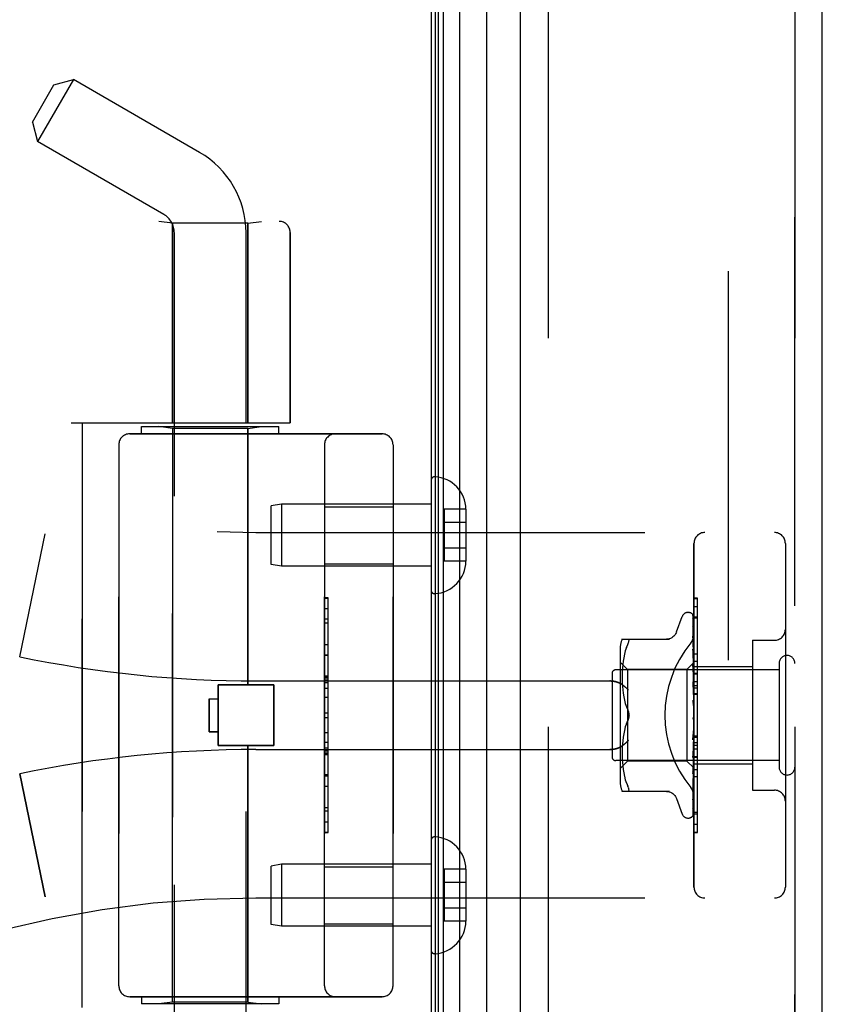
# Model space of a CAD drawing. Header units: inches. Extents: x 0 to 193, y 0 to 125.
# Tile 115 of 256: x 14.91 to 17.1, y 68.75 to 71.44. Entities that reach past the tile are written whole.
import ezdxf

# ---------------------------------------------------------------- set-up
doc = ezdxf.new("R2010")
doc.units = ezdxf.units.IN
doc.header["$LTSCALE"] = 10.635988
doc.header["$MEASUREMENT"] = 0
doc.linetypes.add('HIDDEN', pattern=[0.2, 0.1, -0.1])
doc.layers.get('0').update_dxf_attribs({"linetype": 'CONTINUOUS'})
for name, color, linetype in [('DEFAULT_2', 8, 'HIDDEN'), ('LEFTHAND_DOOR_ASSEMBLY', 7, 'CONTINUOUS'), ('RIGHTHAND_DOOR_ASSEMBLY', 7, 'CONTINUOUS')]:
    doc.layers.add(name, color=color, linetype=linetype)

msp = doc.modelspace()

# ---------------------------------------------------------------- linework, layer by layer
at = {"color": 3, "linetype": 'Continuous'}
msp.add_line((16.0301, 91.0617), (16.0301, 31.2697), dxfattribs=at)
at = {"layer": 'DEFAULT_2', "color": 8, "linetype": 'HIDDEN'}
msp.add_line((16.8427, 89.9001), (16.8427, 32.4312), dxfattribs=at)
at = {"layer": 'LEFTHAND_DOOR_ASSEMBLY', "color": 7, "linetype": 'Continuous'}
for p, q in [((16.042, 31.5184), (16.042, 90.813)), ((16.0508, 31.516), (16.0508, 90.8153)), ((16.0645, 31.5092), (16.0645, 90.8221)), ((16.1079, 90.831), (16.1079, 31.5003)), ((16.183, 31.5287), (16.183, 90.8026))]:
    msp.add_line(p, q, dxfattribs=at)
at = {"layer": 'LEFTHAND_DOOR_ASSEMBLY', "color": 3, "linetype": 'Continuous'}
for p, q in [((16.2751, 31.5507), (16.2751, 90.7807)), ((17.1001, 31.5507), (17.1001, 90.7807))]:
    msp.add_line(p, q, dxfattribs=at)
at = {"layer": 'LEFTHAND_DOOR_ASSEMBLY', "color": 8, "linetype": 'HIDDEN'}
for p, q in [((16.3501, 90.7807), (16.3501, 31.5507)), ((17.0251, 31.5507), (17.0251, 90.7807)), ((14.9397, 71.1634), (14.9987, 71.2656)), ((15.052, 71.2799), (14.954, 71.1101)), ((14.9987, 71.2656), (15.052, 71.2799)), ((15.3971, 71.0806), (15.052, 71.2799)), ((14.9397, 71.1634), (14.954, 71.1101)), ((15.2991, 70.9109), (14.954, 71.1101)), ((13.5511, 70.8919), (15.6149, 70.8919)), ((15.3231, 70.8866), (15.2856, 70.8919)), ((15.3231, 70.8866), (15.3231, 70.3407)), ((15.5291, 70.8866), (15.3231, 70.8866)), ((15.5291, 70.8866), (15.5666, 70.8919)), ((15.5291, 70.8866), (15.5291, 70.3407)), ((15.3281, 68.0127), (15.3281, 70.8607)), ((15.5241, 68.2141), (15.5241, 70.8607)), ((15.6449, 70.8619), (15.6449, 70.3407)), ((15.0461, 70.3407), (15.6449, 70.3407)), ((15.0761, 68.7407), (15.0761, 70.3407)), ((15.2061, 70.3107), (15.8961, 70.3107)), ((15.2386, 70.3107), (15.2386, 70.3307)), ((15.2386, 70.3307), (15.6136, 70.3307)), ((15.3231, 70.3254), (15.2856, 70.3307)), ((15.3231, 68.7559), (15.3231, 70.3254)), ((15.5291, 70.3254), (15.3231, 70.3254)), ((15.5291, 70.3254), (15.5666, 70.3307)), ((15.5291, 69.6237), (15.5291, 70.3254)), ((15.6136, 70.3107), (15.6136, 70.3307)), ((15.1761, 70.2807), (15.1761, 68.8007)), ((15.7386, 68.8007), (15.7386, 70.2807)), ((15.9261, 70.2807), (15.9261, 68.8007)), ((16.0301, 70.183), (16.0301, 69.8833)), ((15.621, 70.1182), (15.5926, 70.1132)), ((15.5926, 69.9532), (15.5926, 70.1132)), ((15.621, 70.1182), (15.621, 69.9482)), ((16.0301, 70.1182), (15.621, 70.1182)), ((15.7386, 70.1112), (15.9261, 70.1112)), ((16.0656, 70.1042), (16.0656, 69.9621)), ((16.1256, 70.1042), (16.0656, 70.1042)), ((16.1256, 70.1042), (16.1256, 70.1031)), ((16.1256, 70.1031), (16.1256, 69.9632)), ((16.1256, 70.0682), (16.0656, 70.0682)), ((14.9051, 69.7007), (14.9749, 70.0373)), ((15.5511, 70.0407), (16.9691, 70.0407)), ((16.1256, 69.9982), (16.0656, 69.9982)), ((16.7491, 69.0707), (16.7491, 70.0107)), ((16.9991, 70.0107), (16.9991, 69.0707)), ((16.1256, 69.9621), (16.0656, 69.9621)), ((16.1256, 69.9632), (16.1256, 69.9621)), ((15.621, 69.9482), (15.5926, 69.9532)), ((16.0301, 69.9482), (15.621, 69.9482)), ((15.7386, 69.9552), (15.9261, 69.9552)), ((15.7486, 69.8616), (15.7386, 69.8616)), ((15.7386, 69.8614), (15.7486, 69.8614)), ((15.7486, 69.2197), (15.7486, 69.8616)), ((16.7491, 69.8384), (16.7591, 69.8384)), ((16.7591, 69.4277), (16.7591, 69.8384)), ((15.7486, 69.8033), (15.7386, 69.8033)), ((16.7016, 69.7686), (16.717, 69.8109)), ((16.7326, 69.8219), (16.7335, 69.8219)), ((16.7465, 69.8123), (16.7483, 69.6834)), ((16.7465, 69.8031), (16.7483, 69.6784)), ((16.7465, 69.8013), (16.7483, 69.6782)), ((16.7491, 69.81), (16.7591, 69.81)), ((15.7386, 69.7931), (15.7486, 69.7931)), ((16.7464, 69.7848), (16.7465, 69.7843)), ((16.7465, 69.7843), (16.7483, 69.6683)), ((16.7465, 69.7815), (16.7483, 69.668)), ((16.5526, 69.749), (16.6818, 69.749)), ((16.7465, 69.7569), (16.7465, 69.7568)), ((16.7473, 69.7508), (16.7465, 69.7569)), ((16.7465, 69.7568), (16.7483, 69.6535)), ((16.7465, 69.7527), (16.7465, 69.753)), ((16.7465, 69.7529), (16.7483, 69.6532)), ((16.7481, 69.7437), (16.7473, 69.7508)), ((16.9091, 69.7457), (16.9091, 69.3357)), ((16.9091, 69.7457), (16.9691, 69.7457)), ((15.7386, 69.7343), (15.7486, 69.7343)), ((16.5471, 69.7202), (16.5471, 69.3611)), ((16.5644, 69.726), (16.5614, 69.7171)), ((16.5644, 69.7259), (16.568, 69.7344)), ((16.7465, 69.7214), (16.7483, 69.6347)), ((16.7465, 69.7213), (16.7465, 69.7214)), ((16.7477, 69.71), (16.7465, 69.7213)), ((15.7486, 69.704), (15.7386, 69.704)), ((16.5569, 69.6982), (16.5553, 69.6886)), ((16.5589, 69.7078), (16.5569, 69.6982)), ((16.5614, 69.7171), (16.5589, 69.7077)), ((16.7465, 69.7167), (16.7483, 69.6343)), ((16.7485, 69.702), (16.7477, 69.71)), ((16.7491, 69.6957), (16.7485, 69.702)), ((16.9821, 69.6647), (16.5351, 69.6647)), ((16.5671, 69.6659), (16.5471, 69.6859)), ((16.5535, 69.6704), (16.553, 69.6617)), ((16.5542, 69.6793), (16.5535, 69.6703)), ((16.5554, 69.6887), (16.5542, 69.6793)), ((16.5671, 69.6659), (16.5671, 69.4154)), ((16.7301, 69.6659), (16.5671, 69.6659)), ((16.7491, 69.6849), (16.7301, 69.6659)), ((16.7301, 69.6659), (16.7301, 69.4154)), ((16.7465, 69.6795), (16.7483, 69.6125)), ((16.7465, 69.6793), (16.7465, 69.6795)), ((16.7481, 69.6623), (16.7465, 69.6793)), ((16.7465, 69.6741), (16.7483, 69.612)), ((16.7483, 69.6834), (16.7484, 69.6835)), ((16.7483, 69.6835), (16.7484, 69.6835)), ((16.7483, 69.6782), (16.7484, 69.6784)), ((16.7483, 69.6784), (16.7484, 69.6783)), ((16.7483, 69.668), (16.7484, 69.6683)), ((16.7483, 69.6683), (16.7484, 69.6681)), ((16.7491, 69.6814), (16.7484, 69.6784)), ((16.7491, 69.6728), (16.7484, 69.6683)), ((16.7491, 69.6644), (16.7484, 69.6681)), ((16.7491, 69.6887), (16.7591, 69.6887)), ((16.7491, 69.6737), (16.9091, 69.6737)), ((16.9821, 69.6827), (16.9821, 69.3987)), ((15.7486, 69.6474), (15.7386, 69.6474)), ((15.7486, 69.6473), (15.7386, 69.6473)), ((15.7386, 69.647), (15.7486, 69.647)), ((16.5251, 69.6547), (16.5251, 69.4267)), ((16.5527, 69.6534), (16.5526, 69.645)), ((16.5526, 69.6452), (16.5527, 69.6366)), ((16.553, 69.6618), (16.5527, 69.6533)), ((16.7491, 69.6512), (16.7481, 69.6623)), ((16.7483, 69.6532), (16.7484, 69.6536)), ((16.7483, 69.6535), (16.7484, 69.6533)), ((16.7491, 69.6595), (16.7484, 69.6536)), ((16.7491, 69.6482), (16.7484, 69.6533)), ((16.7491, 69.6418), (16.7484, 69.6348)), ((15.4481, 69.4577), (15.4481, 69.6237)), ((15.4481, 69.6237), (15.6001, 69.6237)), ((15.5511, 69.6344), (16.5187, 69.6344)), ((15.6001, 69.4577), (15.6001, 69.6237)), ((16.5527, 69.6368), (16.553, 69.628)), ((16.553, 69.6282), (16.5535, 69.6191)), ((16.5535, 69.6193), (16.5543, 69.61)), ((16.5543, 69.6102), (16.5554, 69.6007)), ((16.7465, 69.6325), (16.7483, 69.5876)), ((16.7465, 69.6323), (16.7465, 69.6325)), ((16.7465, 69.6323), (16.7491, 69.6027)), ((16.7465, 69.6265), (16.7483, 69.5871)), ((16.7483, 69.6343), (16.7484, 69.6348)), ((16.7483, 69.6347), (16.7484, 69.6344)), ((16.7483, 69.6124), (16.7484, 69.6126)), ((16.7483, 69.6125), (16.7484, 69.6122)), ((16.7483, 69.612), (16.7483, 69.6124)), ((16.7491, 69.628), (16.7484, 69.6344)), ((16.7491, 69.6206), (16.7484, 69.6126)), ((16.7491, 69.6047), (16.7484, 69.6122)), ((16.7491, 69.6326), (16.7591, 69.6326)), ((16.7491, 69.6225), (16.7591, 69.6225)), ((16.7491, 69.6153), (16.7591, 69.6153)), ((15.4231, 69.5857), (15.4231, 69.4957)), ((15.4231, 69.5857), (15.4481, 69.5857)), ((15.7486, 69.5891), (15.7386, 69.5891)), ((16.5554, 69.6008), (16.5569, 69.5913)), ((16.5569, 69.5914), (16.5589, 69.5819)), ((16.7483, 69.5871), (16.7484, 69.5878)), ((16.7483, 69.5876), (16.7484, 69.5873)), ((16.7491, 69.5964), (16.7484, 69.5878)), ((16.7491, 69.5791), (16.7484, 69.5873)), ((16.7491, 69.6003), (16.7591, 69.6003)), ((16.5588, 69.582), (16.5613, 69.5727)), ((16.5613, 69.5727), (16.5644, 69.5638)), ((16.5644, 69.5638), (16.568, 69.5552)), ((16.7465, 69.582), (16.7491, 69.5521)), ((16.7465, 69.5755), (16.7475, 69.5675)), ((16.7491, 69.5702), (16.7484, 69.5613)), ((15.7386, 69.5469), (15.7486, 69.5469)), ((16.7481, 69.5351), (16.7482, 69.5351)), ((16.7482, 69.5352), (16.7483, 69.5352)), ((16.7483, 69.5353), (16.7485, 69.5354)), ((16.7484, 69.5353), (16.7483, 69.5353)), ((16.7483, 69.5352), (16.7483, 69.5353)), ((16.7491, 69.5429), (16.7484, 69.5341)), ((16.7491, 69.5247), (16.7484, 69.5336)), ((16.7491, 69.5371), (16.7489, 69.5367)), ((16.5613, 69.5086), (16.5588, 69.4993)), ((16.5644, 69.5175), (16.568, 69.5261)), ((16.7484, 69.5075), (16.7465, 69.4799)), ((16.7484, 69.5069), (16.7465, 69.4737)), ((16.7465, 69.4739), (16.7491, 69.5037)), ((16.7491, 69.5156), (16.7484, 69.5071)), ((16.7484, 69.5075), (16.7484, 69.5066)), ((16.7484, 69.5069), (16.7484, 69.5071)), ((16.7491, 69.4978), (16.7484, 69.5066)), ((15.4231, 69.4957), (15.4481, 69.4957)), ((16.5554, 69.4806), (16.5543, 69.4711)), ((16.5569, 69.49), (16.5554, 69.4805)), ((16.5589, 69.4994), (16.5569, 69.4899)), ((16.7483, 69.4815), (16.7465, 69.4305)), ((16.7483, 69.481), (16.7465, 69.4247)), ((16.7483, 69.4815), (16.7484, 69.4808)), ((16.7483, 69.481), (16.7484, 69.4813)), ((16.7491, 69.4892), (16.7484, 69.4813)), ((16.7491, 69.4725), (16.7484, 69.4808)), ((16.7491, 69.484), (16.7591, 69.484)), ((15.4481, 69.4577), (15.6001, 69.4577)), ((15.5291, 68.7559), (15.5291, 69.4577)), ((15.7386, 69.4668), (15.7486, 69.4668)), ((15.7386, 69.4512), (15.7486, 69.4512)), ((16.553, 69.4533), (16.5527, 69.4445)), ((16.5535, 69.4622), (16.553, 69.4531)), ((16.5543, 69.4713), (16.5535, 69.462)), ((16.7465, 69.4737), (16.7465, 69.4739)), ((16.7483, 69.4578), (16.7465, 69.3852)), ((16.7483, 69.4573), (16.7465, 69.3801)), ((16.7473, 69.4333), (16.7491, 69.4539)), ((16.7483, 69.4578), (16.7484, 69.4572)), ((16.7483, 69.4573), (16.7484, 69.4576)), ((16.7491, 69.4646), (16.7484, 69.4576)), ((16.7491, 69.4497), (16.7484, 69.4572)), ((15.5511, 69.4469), (16.5187, 69.4469)), ((15.7386, 69.4436), (15.7486, 69.4436)), ((15.7386, 69.4382), (15.7486, 69.4382)), ((15.7386, 69.4334), (15.7486, 69.4334)), ((16.5527, 69.4447), (16.5526, 69.4361)), ((16.5526, 69.4363), (16.5527, 69.4279)), ((16.5527, 69.428), (16.553, 69.4195)), ((16.7483, 69.4371), (16.7465, 69.3456)), ((16.7483, 69.4367), (16.7465, 69.3413)), ((16.7465, 69.425), (16.7473, 69.4333)), ((16.7465, 69.4247), (16.7465, 69.425)), ((16.7483, 69.4371), (16.7484, 69.4366)), ((16.7483, 69.4367), (16.7484, 69.437)), ((16.7491, 69.4428), (16.7484, 69.437)), ((16.7491, 69.4301), (16.7484, 69.4366)), ((16.7491, 69.4245), (16.7484, 69.4201)), ((16.7491, 69.4277), (16.7591, 69.4277)), ((16.7591, 69.4273), (16.7491, 69.4273)), ((16.7491, 69.4257), (16.7591, 69.4257)), ((16.7591, 69.22), (16.7591, 69.4273)), ((16.9821, 69.4167), (16.5351, 69.4167)), ((16.5671, 69.4154), (16.5471, 69.3954)), ((16.553, 69.4196), (16.5535, 69.4109)), ((16.5535, 69.411), (16.5542, 69.402)), ((16.5542, 69.402), (16.5554, 69.3926)), ((16.7301, 69.4154), (16.5671, 69.4154)), ((16.7484, 69.3972), (16.7301, 69.4154)), ((16.7483, 69.4201), (16.7465, 69.3131)), ((16.7483, 69.4198), (16.7465, 69.3097)), ((16.7483, 69.4076), (16.7465, 69.2888)), ((16.7483, 69.4074), (16.7465, 69.2865)), ((16.7483, 69.3998), (16.7465, 69.2724)), ((16.7481, 69.3965), (16.7491, 69.4073)), ((16.7483, 69.4198), (16.7484, 69.4201)), ((16.7483, 69.4201), (16.7484, 69.4198)), ((16.7483, 69.4076), (16.7484, 69.4073)), ((16.7483, 69.4074), (16.7484, 69.4075)), ((16.7483, 69.3997), (16.7484, 69.3998)), ((16.7483, 69.3998), (16.7484, 69.3997)), ((16.7491, 69.3964), (16.7483, 69.3972)), ((16.7483, 69.3972), (16.7484, 69.3972)), ((16.7491, 69.4146), (16.7484, 69.4198)), ((16.7491, 69.4104), (16.7484, 69.4075)), ((16.7491, 69.4036), (16.7484, 69.4073)), ((16.7491, 69.4077), (16.9091, 69.4077)), ((14.9051, 69.3806), (14.9749, 69.044)), ((15.7386, 69.375), (15.7486, 69.375)), ((16.5553, 69.3927), (16.5569, 69.3831)), ((16.5569, 69.3831), (16.5589, 69.3735)), ((16.5589, 69.3736), (16.5614, 69.3642)), ((16.7465, 69.3801), (16.7465, 69.3803)), ((16.7591, 69.3722), (16.7491, 69.3722)), ((16.5614, 69.3642), (16.5644, 69.3553)), ((16.5644, 69.3554), (16.568, 69.3469)), ((16.5693, 69.3441), (16.568, 69.3469)), ((16.5693, 69.3441), (16.5703, 69.3417)), ((16.7465, 69.3413), (16.7465, 69.3413)), ((16.7477, 69.3518), (16.7485, 69.3594)), ((16.7485, 69.3594), (16.7491, 69.3654)), ((16.6818, 69.3323), (16.5526, 69.3323)), ((16.5693, 69.3325), (16.568, 69.3323)), ((16.7465, 69.3094), (16.7472, 69.3149)), ((16.9091, 69.3357), (16.9691, 69.3357)), ((16.7016, 69.3127), (16.717, 69.2704)), ((16.7465, 69.3131), (16.7465, 69.3129)), ((16.7465, 69.3097), (16.7465, 69.3096)), ((16.7465, 69.3096), (16.7465, 69.3094)), ((16.7448, 69.2639), (16.7449, 69.264)), ((16.7465, 69.2865), (16.7464, 69.2857)), ((16.7491, 69.2753), (16.7591, 69.2753)), ((15.7386, 69.2487), (15.7486, 69.2487)), ((16.7326, 69.2594), (16.7335, 69.2594)), ((15.7386, 69.2197), (15.7486, 69.2197)), ((16.7491, 69.2209), (16.7591, 69.2209)), ((16.7491, 69.22), (16.7591, 69.22)), ((16.0301, 69.198), (16.0301, 68.8983)), ((15.621, 69.1332), (15.5926, 69.1282)), ((15.5926, 68.9682), (15.5926, 69.1282)), ((15.621, 69.1332), (15.621, 68.9632)), ((16.0301, 69.1332), (15.621, 69.1332)), ((15.7386, 69.1262), (15.9261, 69.1262)), ((16.0656, 69.1192), (16.0656, 68.9771)), ((16.1256, 69.1192), (16.0656, 69.1192)), ((16.1256, 69.1192), (16.1256, 69.1181)), ((16.1256, 69.1181), (16.1256, 68.9782)), ((16.1256, 69.0832), (16.0656, 69.0832)), ((15.5511, 69.0407), (16.9691, 69.0407)), ((16.1256, 69.0132), (16.0656, 69.0132)), ((15.621, 68.9632), (15.5926, 68.9682)), ((15.7386, 68.9702), (15.9261, 68.9702)), ((16.1256, 68.9771), (16.0656, 68.9771)), ((16.1256, 68.9782), (16.1256, 68.9771)), ((16.0301, 68.9632), (15.621, 68.9632)), ((15.8961, 68.7707), (15.2061, 68.7707)), ((15.2386, 68.7707), (15.2386, 68.7507)), ((15.6136, 68.7507), (15.2386, 68.7507)), ((15.3231, 68.7559), (15.2856, 68.7507)), ((15.5291, 68.7559), (15.3231, 68.7559)), ((15.5291, 68.7559), (15.5666, 68.7507)), ((15.6136, 68.7707), (15.6136, 68.7507))]:
    msp.add_line(p, q, dxfattribs=at)
for points in [[(16.7457, 69.8145), (16.7457, 69.8145), (16.7457, 69.8146), (16.7457, 69.8146), (16.7458, 69.8144), (16.7459, 69.8141), (16.7461, 69.8138), (16.7463, 69.8133), (16.7464, 69.8127), (16.7465, 69.8121), (16.7465, 69.8117)], [(16.7491, 69.8084), (16.749, 69.8086), (16.7488, 69.8093), (16.7485, 69.81), (16.7482, 69.8106), (16.7479, 69.8112), (16.7476, 69.8117), (16.7473, 69.8122), (16.747, 69.8127), (16.7467, 69.8131), (16.7464, 69.8135), (16.7462, 69.8139), (16.7457, 69.8145)], [(16.7458, 69.815), (16.746, 69.8147), (16.7462, 69.8142), (16.7463, 69.8136), (16.7464, 69.8129), (16.7465, 69.8123)], [(16.7491, 69.8052), (16.7487, 69.8068), (16.7483, 69.8085), (16.7478, 69.81), (16.7474, 69.8115), (16.7468, 69.8128), (16.7462, 69.8141), (16.7458, 69.815)], [(16.7464, 69.8025), (16.7463, 69.8025), (16.7463, 69.8027), (16.7462, 69.8027), (16.7463, 69.8026), (16.7463, 69.8024), (16.7464, 69.802), (16.7465, 69.8015), (16.7465, 69.8013)], [(16.7463, 69.8042), (16.7464, 69.804), (16.7465, 69.8035), (16.7465, 69.8031)], [(16.7491, 69.7903), (16.7488, 69.792), (16.7485, 69.7943), (16.748, 69.7965), (16.7476, 69.7987), (16.7471, 69.8008), (16.7467, 69.8028), (16.7463, 69.8042)], [(16.7466, 69.802), (16.7464, 69.8023), (16.7464, 69.8025)], [(16.7491, 69.7967), (16.749, 69.797), (16.7488, 69.7976), (16.7485, 69.7983), (16.7482, 69.7989), (16.7479, 69.7995), (16.7477, 69.8001), (16.7474, 69.8006), (16.7471, 69.8011), (16.7466, 69.802)], [(16.7491, 69.8109), (16.7488, 69.8118), (16.7484, 69.8127), (16.7483, 69.8128)], [(16.7491, 69.7665), (16.7489, 69.7684), (16.7485, 69.7713), (16.7481, 69.7743), (16.7477, 69.7771), (16.7472, 69.78), (16.7468, 69.7828), (16.7464, 69.7848)], [(16.7465, 69.7818), (16.7465, 69.7819), (16.7464, 69.782), (16.7464, 69.7819), (16.7465, 69.7817), (16.7465, 69.7815)], [(16.7471, 69.7805), (16.7468, 69.781), (16.7466, 69.7814), (16.7465, 69.7817), (16.7465, 69.7818)], [(16.7491, 69.7758), (16.7489, 69.7763), (16.7486, 69.7772), (16.7483, 69.7779), (16.748, 69.7787), (16.7476, 69.7793), (16.7471, 69.7805)], [(16.568, 69.749), (16.5693, 69.7488), (16.5703, 69.7483)], [(16.568, 69.7344), (16.5693, 69.7372), (16.5703, 69.7396), (16.571, 69.7417), (16.5713, 69.7435), (16.5715, 69.7451), (16.5713, 69.7464), (16.571, 69.7475), (16.5703, 69.7483)], [(16.7014, 69.7682), (16.7006, 69.7663), (16.6989, 69.763), (16.6968, 69.76), (16.6943, 69.7572), (16.6914, 69.7548), (16.6883, 69.7527), (16.6849, 69.7511), (16.6813, 69.7499), (16.6777, 69.7492), (16.674, 69.749)], [(16.7403, 69.7386), (16.7408, 69.7392), (16.7413, 69.7398), (16.7417, 69.7404), (16.7422, 69.7411), (16.7426, 69.7417), (16.7431, 69.7424), (16.7435, 69.743), (16.7439, 69.7437), (16.7443, 69.7444), (16.7447, 69.7452), (16.7451, 69.7459), (16.7454, 69.7466), (16.7458, 69.7474), (16.7461, 69.7481), (16.7464, 69.7489), (16.7467, 69.7496), (16.747, 69.7504), (16.7473, 69.7512), (16.7475, 69.752), (16.7478, 69.7528), (16.748, 69.7535), (16.7482, 69.7543), (16.7484, 69.7551), (16.7485, 69.7559), (16.7487, 69.7567), (16.7488, 69.7575), (16.7489, 69.7582), (16.749, 69.759), (16.749, 69.7598), (16.7491, 69.7605), (16.7491, 69.7613), (16.7491, 69.762)], [(16.7491, 69.7465), (16.7489, 69.7472), (16.7485, 69.748), (16.7482, 69.7489), (16.7478, 69.7496), (16.7475, 69.7503), (16.7472, 69.751), (16.7469, 69.7516), (16.7467, 69.7521), (16.7466, 69.7526), (16.7465, 69.7527)], [(16.7491, 69.7346), (16.7489, 69.7367), (16.7481, 69.7437)], [(16.7476, 69.7133), (16.7473, 69.714), (16.7471, 69.7146), (16.7468, 69.7152), (16.7467, 69.7157), (16.7466, 69.7162), (16.7465, 69.7165), (16.7465, 69.7167)], [(16.7491, 69.7098), (16.749, 69.7103), (16.7486, 69.7111), (16.7483, 69.7118), (16.7476, 69.7133)], [(16.7484, 69.6687), (16.7477, 69.6702), (16.7474, 69.6709), (16.7471, 69.6716), (16.7468, 69.6723), (16.7467, 69.6729), (16.7465, 69.6735), (16.7465, 69.6739), (16.7465, 69.6741)], [(16.7491, 69.6845), (16.7489, 69.6842), (16.7486, 69.684), (16.7485, 69.6837), (16.7484, 69.6836), (16.7483, 69.6835), (16.7483, 69.6835)], [(16.7491, 69.6839), (16.7489, 69.6837), (16.7486, 69.6835), (16.7485, 69.6834), (16.7484, 69.6834), (16.7483, 69.6834), (16.7483, 69.6834)], [(16.7491, 69.68), (16.7489, 69.6796), (16.7486, 69.6792), (16.7485, 69.6789), (16.7484, 69.6786), (16.7483, 69.6784), (16.7483, 69.6784)], [(16.7491, 69.6781), (16.7489, 69.678), (16.7486, 69.678), (16.7485, 69.678), (16.7484, 69.6781), (16.7483, 69.6782)], [(16.7491, 69.6704), (16.7489, 69.6699), (16.7486, 69.6694), (16.7485, 69.669), (16.7484, 69.6686), (16.7483, 69.6683), (16.7483, 69.6683)], [(16.7491, 69.6673), (16.7489, 69.6673), (16.7486, 69.6674), (16.7485, 69.6676), (16.7484, 69.6678), (16.7483, 69.668)], [(16.7491, 69.6848), (16.7489, 69.6845), (16.7487, 69.6842), (16.7486, 69.6839), (16.7484, 69.6835)], [(16.7491, 69.6831), (16.7489, 69.6832), (16.7487, 69.6833), (16.7486, 69.6834), (16.7484, 69.6835)], [(16.7491, 69.6762), (16.7489, 69.6768), (16.7487, 69.6773), (16.7486, 69.6778), (16.7484, 69.6783)], [(16.7491, 69.6671), (16.7488, 69.668), (16.7484, 69.6687)], [(16.7491, 69.6561), (16.7489, 69.6555), (16.7486, 69.655), (16.7485, 69.6545), (16.7484, 69.654), (16.7483, 69.6536), (16.7483, 69.6535)], [(16.7491, 69.6519), (16.7489, 69.6521), (16.7486, 69.6523), (16.7485, 69.6525), (16.7484, 69.6529), (16.7483, 69.6532)], [(16.7491, 69.6376), (16.7489, 69.637), (16.7486, 69.6364), (16.7485, 69.6359), (16.7484, 69.6354), (16.7483, 69.6349), (16.7483, 69.6347)], [(16.5187, 69.6344), (16.52, 69.6344), (16.5213, 69.6344), (16.5225, 69.6343), (16.5238, 69.6342), (16.525, 69.6341), (16.5263, 69.634), (16.5275, 69.6339), (16.5287, 69.6337), (16.5299, 69.6335), (16.531, 69.6334), (16.5322, 69.6331), (16.5333, 69.6329), (16.5344, 69.6327), (16.5354, 69.6324), (16.5364, 69.6322), (16.5374, 69.6319), (16.5384, 69.6316), (16.5394, 69.6313), (16.5403, 69.631), (16.5412, 69.6306), (16.5421, 69.6303), (16.5429, 69.63), (16.5437, 69.6296), (16.5445, 69.6293), (16.5453, 69.6289), (16.546, 69.6285), (16.5467, 69.6282), (16.5474, 69.6278), (16.5481, 69.6274), (16.5487, 69.627)], [(16.5699, 69.6094), (16.5694, 69.61), (16.5689, 69.6105), (16.5684, 69.6111), (16.5678, 69.6117), (16.5672, 69.6122), (16.5667, 69.6128), (16.5661, 69.6134), (16.5655, 69.6139), (16.5649, 69.6145), (16.5643, 69.6151), (16.5637, 69.6156), (16.5631, 69.6162), (16.5625, 69.6167), (16.5618, 69.6173), (16.5612, 69.6179), (16.5605, 69.6184), (16.5599, 69.6189), (16.5592, 69.6195), (16.5586, 69.62), (16.5579, 69.6205), (16.5572, 69.621), (16.5566, 69.6216), (16.5559, 69.6221), (16.5553, 69.6226), (16.5546, 69.623), (16.5539, 69.6235), (16.5533, 69.624), (16.5526, 69.6244), (16.5519, 69.6249), (16.5513, 69.6253), (16.5506, 69.6258), (16.55, 69.6262), (16.5493, 69.6266), (16.5487, 69.627)], [(16.7491, 69.62), (16.749, 69.6202), (16.7487, 69.6208), (16.7484, 69.6214), (16.7481, 69.622), (16.7478, 69.6226), (16.7475, 69.6232), (16.7472, 69.6239), (16.7469, 69.6246), (16.7467, 69.6253), (16.7466, 69.626), (16.7465, 69.6266)], [(16.7491, 69.6326), (16.7489, 69.6328), (16.7486, 69.6331), (16.7485, 69.6335), (16.7484, 69.6339), (16.7483, 69.6343)], [(16.7491, 69.6156), (16.7489, 69.615), (16.7486, 69.6144), (16.7485, 69.6138), (16.7484, 69.6132), (16.7483, 69.6127), (16.7483, 69.6125)], [(16.7491, 69.6099), (16.7489, 69.6102), (16.7487, 69.6106), (16.7485, 69.611), (16.7484, 69.6114), (16.7484, 69.6119), (16.7483, 69.612)], [(16.7491, 69.591), (16.7489, 69.5904), (16.7486, 69.5897), (16.7485, 69.5891), (16.7484, 69.5885), (16.7483, 69.5879), (16.7483, 69.5876)], [(16.7491, 69.5847), (16.7489, 69.5851), (16.7486, 69.5856), (16.7485, 69.5861), (16.7484, 69.5867), (16.7483, 69.5871)], [(16.7491, 69.5702), (16.749, 69.5704), (16.7488, 69.5708), (16.7485, 69.5711), (16.7483, 69.5715), (16.748, 69.5719), (16.7478, 69.5723), (16.7475, 69.5728), (16.7472, 69.5733), (16.747, 69.5739), (16.7467, 69.5745), (16.7466, 69.5752), (16.7465, 69.5756)], [(16.7475, 69.5675), (16.7481, 69.5623), (16.7484, 69.5601)], [(16.7491, 69.5645), (16.7489, 69.5639), (16.7486, 69.5633), (16.7485, 69.5627), (16.7484, 69.562), (16.7483, 69.5614), (16.7484, 69.5608)], [(16.7484, 69.5601), (16.7483, 69.5607), (16.7484, 69.5613)], [(16.7491, 69.5579), (16.7489, 69.5584), (16.7486, 69.5589), (16.7485, 69.5595), (16.7484, 69.5601)], [(16.5715, 69.5407), (16.5714, 69.543), (16.5711, 69.5455), (16.5706, 69.548), (16.5699, 69.5504), (16.5691, 69.5529), (16.568, 69.5552)], [(16.568, 69.5552), (16.5686, 69.554), (16.5692, 69.5527), (16.5697, 69.5513), (16.5701, 69.5498)], [(16.568, 69.5261), (16.5691, 69.5284), (16.5699, 69.5309), (16.5706, 69.5334), (16.5711, 69.5358), (16.5714, 69.5383), (16.5715, 69.5407)], [(16.57, 69.5311), (16.5694, 69.5293), (16.5688, 69.5277), (16.568, 69.5261)], [(16.5705, 69.5483), (16.5709, 69.5468), (16.5711, 69.5452), (16.5713, 69.5437), (16.5714, 69.5421), (16.5715, 69.5407)], [(16.5715, 69.5407), (16.5714, 69.5387), (16.5712, 69.5368), (16.5709, 69.5349), (16.5705, 69.533)], [(16.7476, 69.5344), (16.7474, 69.534), (16.7472, 69.5336), (16.7469, 69.5332), (16.7468, 69.5326), (16.7466, 69.5321), (16.7465, 69.5315), (16.7465, 69.5309), (16.7465, 69.5303)], [(16.7489, 69.5367), (16.7487, 69.5363), (16.7485, 69.5359), (16.7483, 69.5355), (16.748, 69.5351), (16.7478, 69.5347), (16.7476, 69.5344)], [(16.7483, 69.5353), (16.7481, 69.5351), (16.748, 69.5349), (16.7478, 69.5347), (16.7476, 69.5344)], [(16.7476, 69.5344), (16.7476, 69.5344), (16.7477, 69.5346), (16.7478, 69.5347), (16.7479, 69.5348)], [(16.7479, 69.5348), (16.748, 69.5349), (16.7481, 69.535)], [(16.7489, 69.5367), (16.7489, 69.5366), (16.7486, 69.536), (16.7485, 69.5354), (16.7484, 69.5348), (16.7483, 69.5342), (16.7484, 69.5336)], [(16.7491, 69.5305), (16.7489, 69.531), (16.7486, 69.5316), (16.7485, 69.5322), (16.7484, 69.5329), (16.7483, 69.5335), (16.7484, 69.5341)], [(16.7485, 69.5354), (16.7485, 69.5355), (16.7486, 69.5356), (16.7487, 69.5357), (16.7488, 69.5358), (16.7489, 69.536), (16.749, 69.5362), (16.7491, 69.5363)], [(16.568, 69.5261), (16.5644, 69.5175), (16.5613, 69.5086)], [(16.7491, 69.5034), (16.7489, 69.504), (16.7486, 69.5046), (16.7485, 69.5053), (16.7484, 69.5059), (16.7483, 69.5065), (16.7484, 69.5069)], [(16.7491, 69.5099), (16.7489, 69.5094), (16.7486, 69.5089), (16.7485, 69.5083), (16.7484, 69.5078), (16.7484, 69.5075)], [(16.7465, 69.4798), (16.7465, 69.48), (16.7466, 69.4806), (16.7468, 69.4813), (16.747, 69.4819), (16.7472, 69.4826), (16.7475, 69.4832), (16.7478, 69.4837), (16.7481, 69.4842), (16.7487, 69.4852)], [(16.7491, 69.4838), (16.7489, 69.4834), (16.7486, 69.4829), (16.7485, 69.4824), (16.7484, 69.4819), (16.7483, 69.4815)], [(16.7491, 69.4777), (16.7489, 69.4783), (16.7486, 69.4789), (16.7485, 69.4796), (16.7484, 69.4802), (16.7483, 69.4807), (16.7483, 69.481)], [(16.7487, 69.4852), (16.749, 69.4857), (16.7491, 69.486)], [(16.5487, 69.4543), (16.5481, 69.4539), (16.5474, 69.4535), (16.5467, 69.4531), (16.546, 69.4528), (16.5453, 69.4524), (16.5445, 69.452), (16.5437, 69.4517), (16.5429, 69.4513), (16.5421, 69.451), (16.5412, 69.4507), (16.5403, 69.4503), (16.5394, 69.45), (16.5384, 69.4497), (16.5374, 69.4494), (16.5364, 69.4491), (16.5354, 69.4489), (16.5344, 69.4486), (16.5333, 69.4484), (16.5322, 69.4482), (16.531, 69.4479), (16.5299, 69.4478), (16.5287, 69.4476), (16.5275, 69.4474), (16.5263, 69.4473), (16.525, 69.4472), (16.5238, 69.4471), (16.5225, 69.447), (16.5213, 69.4469), (16.52, 69.4469), (16.5187, 69.4469)], [(16.5487, 69.4543), (16.5493, 69.4547), (16.55, 69.4551), (16.5506, 69.4555), (16.5513, 69.456), (16.5519, 69.4564), (16.5526, 69.4569), (16.5533, 69.4573), (16.5539, 69.4578), (16.5546, 69.4583), (16.5553, 69.4587), (16.5559, 69.4592), (16.5566, 69.4597), (16.5572, 69.4603), (16.5579, 69.4608), (16.5586, 69.4613), (16.5592, 69.4618), (16.5599, 69.4624), (16.5605, 69.4629), (16.5612, 69.4635), (16.5618, 69.464), (16.5625, 69.4646), (16.5631, 69.4651), (16.5637, 69.4657), (16.5643, 69.4662), (16.5649, 69.4668), (16.5655, 69.4674), (16.5661, 69.4679), (16.5667, 69.4685), (16.5672, 69.4691), (16.5678, 69.4696), (16.5684, 69.4702), (16.5689, 69.4708), (16.5694, 69.4713), (16.5699, 69.4719)], [(16.7491, 69.4597), (16.7489, 69.4594), (16.7486, 69.4591), (16.7485, 69.4586), (16.7484, 69.4582), (16.7483, 69.4578)], [(16.7491, 69.4543), (16.7489, 69.4549), (16.7486, 69.4555), (16.7485, 69.4561), (16.7484, 69.4566), (16.7483, 69.4571), (16.7483, 69.4573)], [(16.7465, 69.4305), (16.7465, 69.4306), (16.7466, 69.4311), (16.7467, 69.4318), (16.7469, 69.4325), (16.7472, 69.4332), (16.7475, 69.4339), (16.7478, 69.4346)], [(16.7478, 69.4346), (16.7485, 69.436), (16.7488, 69.4366), (16.7491, 69.4373)], [(16.7491, 69.4386), (16.7489, 69.4384), (16.7486, 69.4381), (16.7485, 69.4378), (16.7484, 69.4375), (16.7483, 69.4371)], [(16.7491, 69.434), (16.7489, 69.4346), (16.7486, 69.4351), (16.7485, 69.4356), (16.7484, 69.4361), (16.7483, 69.4366), (16.7483, 69.4367)], [(16.7483, 69.3972), (16.7465, 69.268), (16.7465, 69.2676), (16.7464, 69.2673), (16.7464, 69.2669), (16.7463, 69.2665), (16.7462, 69.2662), (16.746, 69.2658), (16.7459, 69.2655), (16.7457, 69.2652), (16.7456, 69.2649), (16.7454, 69.2647), (16.7452, 69.2644), (16.7451, 69.2642), (16.745, 69.2641), (16.7449, 69.264), (16.7448, 69.2639), (16.7448, 69.2639)], [(16.7465, 69.3803), (16.7468, 69.3835), (16.7481, 69.3965)], [(16.7491, 69.4211), (16.7489, 69.4211), (16.7486, 69.4209), (16.7485, 69.4207), (16.7484, 69.4205), (16.7483, 69.4201)], [(16.7491, 69.4175), (16.7489, 69.4181), (16.7486, 69.4185), (16.7485, 69.419), (16.7484, 69.4194), (16.7483, 69.4198), (16.7483, 69.4198)], [(16.7491, 69.408), (16.7489, 69.408), (16.7486, 69.408), (16.7485, 69.4079), (16.7484, 69.4078), (16.7483, 69.4076)], [(16.7491, 69.4055), (16.7489, 69.406), (16.7486, 69.4064), (16.7485, 69.4068), (16.7484, 69.4071), (16.7483, 69.4073), (16.7483, 69.4074)], [(16.7491, 69.3997), (16.7489, 69.3998), (16.7486, 69.3999), (16.7485, 69.4), (16.7484, 69.3999), (16.7483, 69.3998)], [(16.7491, 69.3984), (16.7489, 69.3988), (16.7486, 69.3991), (16.7485, 69.3994), (16.7484, 69.3996), (16.7483, 69.3997), (16.7483, 69.3997)], [(16.7491, 69.401), (16.7489, 69.4007), (16.7487, 69.4003), (16.7486, 69.4001), (16.7484, 69.3998)], [(16.7491, 69.3976), (16.7489, 69.398), (16.7487, 69.3986), (16.7486, 69.3991), (16.7484, 69.3997)], [(16.7491, 69.3967), (16.7489, 69.3968), (16.7487, 69.3969), (16.7486, 69.397), (16.7484, 69.3972)], [(16.7465, 69.3852), (16.7465, 69.3855), (16.7466, 69.386), (16.7468, 69.3866), (16.747, 69.3873), (16.7473, 69.388), (16.7476, 69.3887)], [(16.7476, 69.3887), (16.7483, 69.3903), (16.7487, 69.3912), (16.7491, 69.392), (16.7491, 69.3922)], [(16.5693, 69.3325), (16.5703, 69.333), (16.571, 69.3338), (16.5713, 69.3349), (16.5715, 69.3362), (16.5713, 69.3378), (16.571, 69.3396), (16.5703, 69.3417)], [(16.7491, 69.3193), (16.7491, 69.32), (16.7491, 69.3208), (16.749, 69.3215), (16.749, 69.3223), (16.7489, 69.3231), (16.7488, 69.3238), (16.7487, 69.3246), (16.7485, 69.3254), (16.7484, 69.3262), (16.7482, 69.327), (16.748, 69.3278), (16.7478, 69.3285), (16.7475, 69.3293), (16.7473, 69.3301), (16.747, 69.3309), (16.7467, 69.3317), (16.7464, 69.3324), (16.7461, 69.3332), (16.7458, 69.3339), (16.7454, 69.3347), (16.7451, 69.3354), (16.7447, 69.3362), (16.7443, 69.3369), (16.7439, 69.3376), (16.7435, 69.3383), (16.7431, 69.3389), (16.7426, 69.3396), (16.7422, 69.3402), (16.7417, 69.3409), (16.7413, 69.3415), (16.7408, 69.3421), (16.7403, 69.3427)], [(16.7465, 69.3413), (16.7468, 69.3441), (16.7477, 69.3518)], [(16.7465, 69.3456), (16.7465, 69.3456), (16.7465, 69.3457), (16.7465, 69.3459), (16.7466, 69.3463), (16.7468, 69.3468), (16.747, 69.3473), (16.7473, 69.348), (16.7476, 69.3486), (16.7482, 69.3501)], [(16.7482, 69.3501), (16.7486, 69.3509), (16.7489, 69.3518), (16.7491, 69.3523)], [(16.674, 69.3323), (16.6777, 69.3321), (16.6813, 69.3314), (16.6849, 69.3302), (16.6883, 69.3286), (16.6914, 69.3265), (16.6943, 69.3241), (16.6968, 69.3213), (16.6989, 69.3183), (16.7006, 69.315), (16.7014, 69.3131)], [(16.7465, 69.3129), (16.7465, 69.3129), (16.7465, 69.3131), (16.7467, 69.3134), (16.7469, 69.3139), (16.7471, 69.3144), (16.7474, 69.315), (16.7477, 69.3157), (16.748, 69.3164), (16.7484, 69.3172), (16.7487, 69.318), (16.7491, 69.3189), (16.7491, 69.3191)], [(16.7472, 69.3149), (16.7477, 69.3181), (16.7481, 69.3213), (16.7485, 69.3246), (16.7489, 69.3278), (16.7491, 69.3298)], [(16.7464, 69.2857), (16.7467, 69.2874), (16.7472, 69.2898), (16.7476, 69.2923), (16.7481, 69.2948), (16.7485, 69.2974), (16.7489, 69.3), (16.7491, 69.3018)], [(16.7464, 69.288), (16.7464, 69.2879), (16.7464, 69.2879), (16.7464, 69.288), (16.7465, 69.2882), (16.7466, 69.2885), (16.7468, 69.2889), (16.7474, 69.2899)], [(16.7465, 69.2888), (16.7465, 69.2884), (16.7464, 69.2881), (16.7464, 69.288)], [(16.7474, 69.2899), (16.7477, 69.2905), (16.748, 69.2912), (16.7483, 69.2918), (16.7486, 69.2925), (16.7489, 69.2932), (16.7491, 69.2939)], [(16.7447, 69.2637), (16.7455, 69.2646), (16.7464, 69.2657), (16.7471, 69.2669), (16.7477, 69.268), (16.7482, 69.2693), (16.7487, 69.2706), (16.7491, 69.2721)], [(16.7449, 69.264), (16.745, 69.2641), (16.7451, 69.2643)], [(16.7451, 69.2643), (16.7453, 69.2644), (16.7454, 69.2645), (16.7455, 69.2647), (16.7457, 69.2648), (16.7458, 69.265), (16.746, 69.2652), (16.7462, 69.2654), (16.7463, 69.2656), (16.7465, 69.2658), (16.7467, 69.2661), (16.7469, 69.2663), (16.747, 69.2666), (16.7472, 69.2668), (16.7474, 69.2671), (16.7476, 69.2674), (16.7478, 69.2677), (16.7479, 69.268), (16.7481, 69.2683), (16.7483, 69.2686), (16.7484, 69.269), (16.7486, 69.2693), (16.7488, 69.2696), (16.7489, 69.27), (16.749, 69.2704), (16.7491, 69.2706)], [(16.7465, 69.2736), (16.7465, 69.2732), (16.7464, 69.2727), (16.7463, 69.2722), (16.7462, 69.2718), (16.7461, 69.2716), (16.746, 69.2716)], [(16.746, 69.2716), (16.746, 69.2715), (16.7461, 69.2716), (16.7461, 69.2717), (16.7463, 69.272), (16.7468, 69.2728)], [(16.7462, 69.2707), (16.7466, 69.2718), (16.7471, 69.2734), (16.7475, 69.2751), (16.748, 69.2769), (16.7484, 69.2788), (16.7488, 69.2808), (16.7491, 69.2824)], [(16.7465, 69.2724), (16.7464, 69.2718), (16.7464, 69.2713), (16.7462, 69.2708), (16.7462, 69.2707)], [(16.7468, 69.2728), (16.7471, 69.2732), (16.7474, 69.2738), (16.7477, 69.2743), (16.748, 69.2749), (16.7483, 69.2756), (16.7486, 69.2762), (16.7489, 69.277), (16.7491, 69.2775)]]:
    msp.add_lwpolyline(points, dxfattribs=at)
for centre, radius, start, end in [((15.2701, 70.8607), 0.254, 0, 60), ((15.2701, 70.8607), 0.058, 0, 60), ((15.5511, 72.8158), 2.7751, 223.8884, 270), ((15.6149, 70.8619), 0.03, 0, 90), ((15.2061, 70.2807), 0.03, 90, 180), ((15.7686, 70.2807), 0.03, 90, 180), ((15.8961, 70.2807), 0.03, 0, 90), ((16.0401, 70.183), 0.01, 86.7754, 180), ((16.0356, 70.1032), 0.09, 0.672, 86.7754), ((16.7791, 70.0107), 0.03, 90, 180), ((16.9691, 70.0107), 0.03, 0, 90), ((16.0356, 69.9632), 0.09, 273.2246, 359.328), ((16.0401, 69.8833), 0.01, 180, 273.2246), ((16.7326, 69.8052), 0.0167, 90, 160), ((16.7335, 69.8052), 0.0167, 27.1488, 90), ((16.9691, 69.7757), 0.03, 270, 360), ((16.6247, 69.7202), 0.0776, 157.9239, 180), ((15.5511, 72.8158), 3.1814, 258.2843, 270), ((17.0036, 69.6827), 0.0215, 0, 180), ((16.5351, 69.6547), 0.01, 90, 180), ((15.5511, 66.2655), 3.1814, 90, 101.7157), ((16.5351, 69.4267), 0.01, 180, 270), ((17.0036, 69.3987), 0.0215, 180, 360), ((16.6247, 69.3611), 0.0776, 180, 202.0761), ((16.9691, 69.3057), 0.03, 0, 90), ((16.7326, 69.2761), 0.0167, 200, 270), ((16.7335, 69.2761), 0.0167, 270, 312.2353), ((16.0401, 69.198), 0.01, 86.7754, 180), ((16.0356, 69.1182), 0.09, 0.672, 86.7754), ((16.7791, 69.0707), 0.03, 180, 270), ((16.9691, 69.0707), 0.03, 270, 360), ((15.5511, 66.2655), 2.7751, 90, 136.1116), ((16.0356, 68.9782), 0.09, 273.2246, 359.328), ((16.0401, 68.8983), 0.01, 180, 273.2246), ((15.2061, 68.8007), 0.03, 180, 270), ((15.7686, 68.8007), 0.03, 180, 270), ((15.8961, 68.8007), 0.03, 270, 360)]:
    msp.add_arc(centre, radius, start, end, dxfattribs=at)
msp.add_ellipse((16.9821, 69.5407), major_axis=(0, 0.3125), ratio=1, start_param=0.884689, end_param=2.256904, dxfattribs=at)
at = {"layer": 'RIGHTHAND_DOOR_ASSEMBLY', "color": 8, "linetype": 'HIDDEN'}
for p, q in [((16.3501, 90.7807), (16.3501, 31.5507)), ((17.0251, 90.7807), (17.0251, 31.5507)), ((13.5511, 70.8919), (15.6149, 70.8919)), ((15.3231, 70.8866), (15.2856, 70.8919)), ((15.3231, 70.3407), (15.3231, 70.8866)), ((15.5291, 70.8866), (15.3231, 70.8866)), ((15.5291, 70.8866), (15.5666, 70.8919)), ((15.5291, 70.3407), (15.5291, 70.8866)), ((15.6449, 70.3407), (15.6449, 70.8619)), ((15.0461, 70.3407), (15.6449, 70.3407)), ((15.0761, 70.3407), (15.0761, 68.7407)), ((15.8961, 70.3107), (15.2061, 70.3107)), ((15.2386, 70.3107), (15.2386, 70.3307)), ((15.2386, 70.3307), (15.6136, 70.3307)), ((15.3231, 70.3254), (15.2856, 70.3307)), ((15.3231, 70.3254), (15.3231, 68.7559)), ((15.5291, 70.3254), (15.3231, 70.3254)), ((15.5291, 70.3254), (15.5666, 70.3307)), ((15.5291, 70.3254), (15.5291, 69.6237)), ((15.6136, 70.3107), (15.6136, 70.3307)), ((15.1761, 68.8007), (15.1761, 70.2807)), ((15.7386, 70.2807), (15.7386, 68.8007)), ((15.9261, 68.8007), (15.9261, 70.2807)), ((15.7386, 70.1112), (15.9261, 70.1112)), ((14.9051, 69.7007), (14.9749, 70.0373)), ((15.5511, 70.0407), (16.9691, 70.0407)), ((16.7491, 70.0107), (16.7491, 69.0707)), ((16.9991, 70.0107), (16.9991, 69.0707)), ((15.7386, 69.9552), (15.9261, 69.9552)), ((15.7386, 69.8616), (15.7486, 69.8616)), ((15.7486, 69.2197), (15.7486, 69.8616)), ((16.7591, 69.8613), (16.7491, 69.8613)), ((16.7491, 69.8604), (16.7591, 69.8604)), ((16.7591, 69.654), (16.7591, 69.8613)), ((15.7386, 69.8326), (15.7486, 69.8326)), ((16.7591, 69.806), (16.7491, 69.806)), ((16.9091, 69.7457), (16.9091, 69.3357)), ((16.9091, 69.7457), (16.9691, 69.7457)), ((15.7386, 69.7063), (15.7486, 69.7063)), ((16.7491, 69.7091), (16.7591, 69.7091)), ((16.7491, 69.6737), (16.9091, 69.6737)), ((15.7386, 69.6479), (15.7486, 69.6479)), ((15.7386, 69.6431), (15.7486, 69.6431)), ((15.7386, 69.6377), (15.7486, 69.6377)), ((16.7491, 69.6556), (16.7591, 69.6556)), ((16.7491, 69.654), (16.7591, 69.654)), ((16.7591, 69.6536), (16.7491, 69.6536)), ((16.7591, 69.2429), (16.7591, 69.6536)), ((15.4481, 69.6237), (15.4481, 69.4577)), ((15.6001, 69.6237), (15.4481, 69.6237)), ((15.5511, 69.6344), (16.5187, 69.6344)), ((15.6001, 69.6237), (15.6001, 69.4577)), ((15.7386, 69.6301), (15.7486, 69.6301)), ((15.7386, 69.6145), (15.7486, 69.6145)), ((15.4231, 69.4957), (15.4231, 69.5857)), ((15.4231, 69.5857), (15.4481, 69.5857)), ((16.7591, 69.5973), (16.7491, 69.5973)), ((15.7386, 69.5344), (15.7486, 69.5344)), ((15.4481, 69.4957), (15.4231, 69.4957)), ((15.7486, 69.4922), (15.7386, 69.4922)), ((16.7491, 69.481), (16.7591, 69.481)), ((15.6001, 69.4577), (15.4481, 69.4577)), ((15.5291, 69.4577), (15.5291, 68.7559)), ((16.7491, 69.466), (16.7591, 69.466)), ((16.7491, 69.4588), (16.7591, 69.4588)), ((16.7491, 69.4487), (16.7591, 69.4487)), ((15.5511, 69.4469), (16.5187, 69.4469)), ((15.7386, 69.4343), (15.7486, 69.4343)), ((15.7486, 69.434), (15.7386, 69.434)), ((15.7486, 69.4339), (15.7386, 69.4339)), ((16.7491, 69.4077), (16.9091, 69.4077)), ((14.9749, 69.044), (14.9051, 69.3806)), ((15.7486, 69.3773), (15.7386, 69.3773)), ((16.7491, 69.3926), (16.7591, 69.3926)), ((15.7386, 69.347), (15.7486, 69.347)), ((16.9091, 69.3357), (16.9691, 69.3357)), ((15.7386, 69.2882), (15.7486, 69.2882)), ((15.7486, 69.278), (15.7386, 69.278)), ((16.7491, 69.2713), (16.7591, 69.2713)), ((16.7491, 69.2429), (16.7591, 69.2429)), ((15.7386, 69.2199), (15.7486, 69.2199)), ((15.7486, 69.2197), (15.7386, 69.2197)), ((15.7386, 69.1262), (15.9261, 69.1262)), ((15.5511, 69.0407), (16.9691, 69.0407)), ((15.7386, 68.9702), (15.9261, 68.9702)), ((15.2061, 68.7707), (15.8961, 68.7707)), ((15.2386, 68.7707), (15.2386, 68.7507)), ((15.6136, 68.7507), (15.2386, 68.7507)), ((15.3231, 68.7559), (15.2856, 68.7507)), ((15.5291, 68.7559), (15.3231, 68.7559)), ((15.5291, 68.7559), (15.5666, 68.7507)), ((15.6136, 68.7707), (15.6136, 68.7507))]:
    msp.add_line(p, q, dxfattribs=at)
for points in [[(16.7491, 69.762), (16.7491, 69.7613), (16.7491, 69.7605), (16.749, 69.7598), (16.749, 69.759), (16.7489, 69.7582), (16.7488, 69.7575), (16.7487, 69.7567), (16.7485, 69.7559), (16.7484, 69.7551), (16.7482, 69.7543), (16.748, 69.7535), (16.7478, 69.7528), (16.7475, 69.752), (16.7473, 69.7512), (16.747, 69.7504), (16.7467, 69.7496), (16.7464, 69.7489), (16.7461, 69.7481), (16.7458, 69.7474), (16.7454, 69.7466), (16.7451, 69.7459), (16.7447, 69.7452), (16.7443, 69.7444), (16.7439, 69.7437), (16.7435, 69.743), (16.7431, 69.7424), (16.7426, 69.7417), (16.7422, 69.7411), (16.7417, 69.7404), (16.7413, 69.7398), (16.7408, 69.7392), (16.7403, 69.7386)], [(16.5487, 69.627), (16.5481, 69.6274), (16.5474, 69.6278), (16.5467, 69.6282), (16.546, 69.6285), (16.5453, 69.6289), (16.5445, 69.6293), (16.5437, 69.6296), (16.5429, 69.63), (16.5421, 69.6303), (16.5412, 69.6306), (16.5403, 69.631), (16.5394, 69.6313), (16.5384, 69.6316), (16.5374, 69.6319), (16.5364, 69.6322), (16.5354, 69.6324), (16.5344, 69.6327), (16.5333, 69.6329), (16.5322, 69.6331), (16.531, 69.6334), (16.5299, 69.6335), (16.5287, 69.6337), (16.5275, 69.6339), (16.5263, 69.634), (16.525, 69.6341), (16.5238, 69.6342), (16.5225, 69.6343), (16.5213, 69.6344), (16.52, 69.6344), (16.5187, 69.6344)], [(16.5487, 69.627), (16.5493, 69.6266), (16.55, 69.6262), (16.5506, 69.6258), (16.5513, 69.6253), (16.5519, 69.6249), (16.5526, 69.6244), (16.5533, 69.624), (16.5539, 69.6235), (16.5546, 69.623), (16.5553, 69.6226), (16.5559, 69.6221), (16.5566, 69.6216), (16.5572, 69.621), (16.5579, 69.6205), (16.5586, 69.62), (16.5592, 69.6195), (16.5599, 69.6189), (16.5605, 69.6184), (16.5612, 69.6179), (16.5618, 69.6173), (16.5625, 69.6167), (16.5631, 69.6162), (16.5637, 69.6156), (16.5643, 69.6151), (16.5649, 69.6145), (16.5655, 69.6139), (16.5661, 69.6134), (16.5667, 69.6128), (16.5672, 69.6122), (16.5678, 69.6117), (16.5684, 69.6111), (16.5689, 69.6105), (16.5694, 69.61), (16.5699, 69.6094)], [(16.5187, 69.4469), (16.52, 69.4469), (16.5213, 69.4469), (16.5225, 69.447), (16.5238, 69.4471), (16.525, 69.4472), (16.5263, 69.4473), (16.5275, 69.4474), (16.5287, 69.4476), (16.5299, 69.4478), (16.531, 69.4479), (16.5322, 69.4482), (16.5333, 69.4484), (16.5344, 69.4486), (16.5354, 69.4489), (16.5364, 69.4491), (16.5374, 69.4494), (16.5384, 69.4497), (16.5394, 69.45), (16.5403, 69.4503), (16.5412, 69.4507), (16.5421, 69.451), (16.5429, 69.4513), (16.5437, 69.4517), (16.5445, 69.452), (16.5453, 69.4524), (16.546, 69.4528), (16.5467, 69.4531), (16.5474, 69.4535), (16.5481, 69.4539), (16.5487, 69.4543)], [(16.5699, 69.4719), (16.5694, 69.4713), (16.5689, 69.4708), (16.5684, 69.4702), (16.5678, 69.4696), (16.5672, 69.4691), (16.5667, 69.4685), (16.5661, 69.4679), (16.5655, 69.4674), (16.5649, 69.4668), (16.5643, 69.4662), (16.5637, 69.4657), (16.5631, 69.4651), (16.5625, 69.4646), (16.5618, 69.464), (16.5612, 69.4635), (16.5605, 69.4629), (16.5599, 69.4624), (16.5592, 69.4618), (16.5586, 69.4613), (16.5579, 69.4608), (16.5572, 69.4603), (16.5566, 69.4597), (16.5559, 69.4592), (16.5553, 69.4587), (16.5546, 69.4583), (16.5539, 69.4578), (16.5533, 69.4573), (16.5526, 69.4569), (16.5519, 69.4564), (16.5513, 69.456), (16.5506, 69.4555), (16.55, 69.4551), (16.5493, 69.4547), (16.5487, 69.4543)], [(16.7403, 69.3427), (16.7408, 69.3421), (16.7413, 69.3415), (16.7417, 69.3409), (16.7422, 69.3402), (16.7426, 69.3396), (16.7431, 69.3389), (16.7435, 69.3383), (16.7439, 69.3376), (16.7443, 69.3369), (16.7447, 69.3362), (16.7451, 69.3354), (16.7454, 69.3347), (16.7458, 69.3339), (16.7461, 69.3332), (16.7464, 69.3324), (16.7467, 69.3317), (16.747, 69.3309), (16.7473, 69.3301), (16.7475, 69.3293), (16.7478, 69.3285), (16.748, 69.3278), (16.7482, 69.327), (16.7484, 69.3262), (16.7485, 69.3254), (16.7487, 69.3246), (16.7488, 69.3238), (16.7489, 69.3231), (16.749, 69.3223), (16.749, 69.3215), (16.7491, 69.3208), (16.7491, 69.32), (16.7491, 69.3193)]]:
    msp.add_lwpolyline(points, dxfattribs=at)
for centre, radius, start, end in [((15.5511, 72.8158), 2.7751, 223.8884, 270), ((15.6149, 70.8619), 0.03, 0, 90), ((15.2061, 70.2807), 0.03, 90, 180), ((15.7686, 70.2807), 0.03, 90, 180), ((15.8961, 70.2807), 0.03, 0, 90), ((16.7791, 70.0107), 0.03, 90, 180), ((16.9691, 70.0107), 0.03, 0, 90), ((16.9691, 69.7757), 0.03, 270, 360), ((15.5511, 72.8158), 3.1814, 258.2843, 270), ((15.5511, 66.2655), 3.1814, 90, 101.7157), ((16.9691, 69.3057), 0.03, 0, 90), ((16.7791, 69.0707), 0.03, 180, 270), ((16.9691, 69.0707), 0.03, 270, 360), ((15.5511, 66.2655), 2.7751, 90, 136.1116), ((15.2061, 68.8007), 0.03, 180, 270), ((15.7686, 68.8007), 0.03, 180, 270), ((15.8961, 68.8007), 0.03, 270, 360)]:
    msp.add_arc(centre, radius, start, end, dxfattribs=at)
msp.add_ellipse((16.9821, 69.5407), major_axis=(0.3125, 0), ratio=1, start_param=2.455485, end_param=3.8277, dxfattribs=at)

doc.saveas('drawing.dxf')
